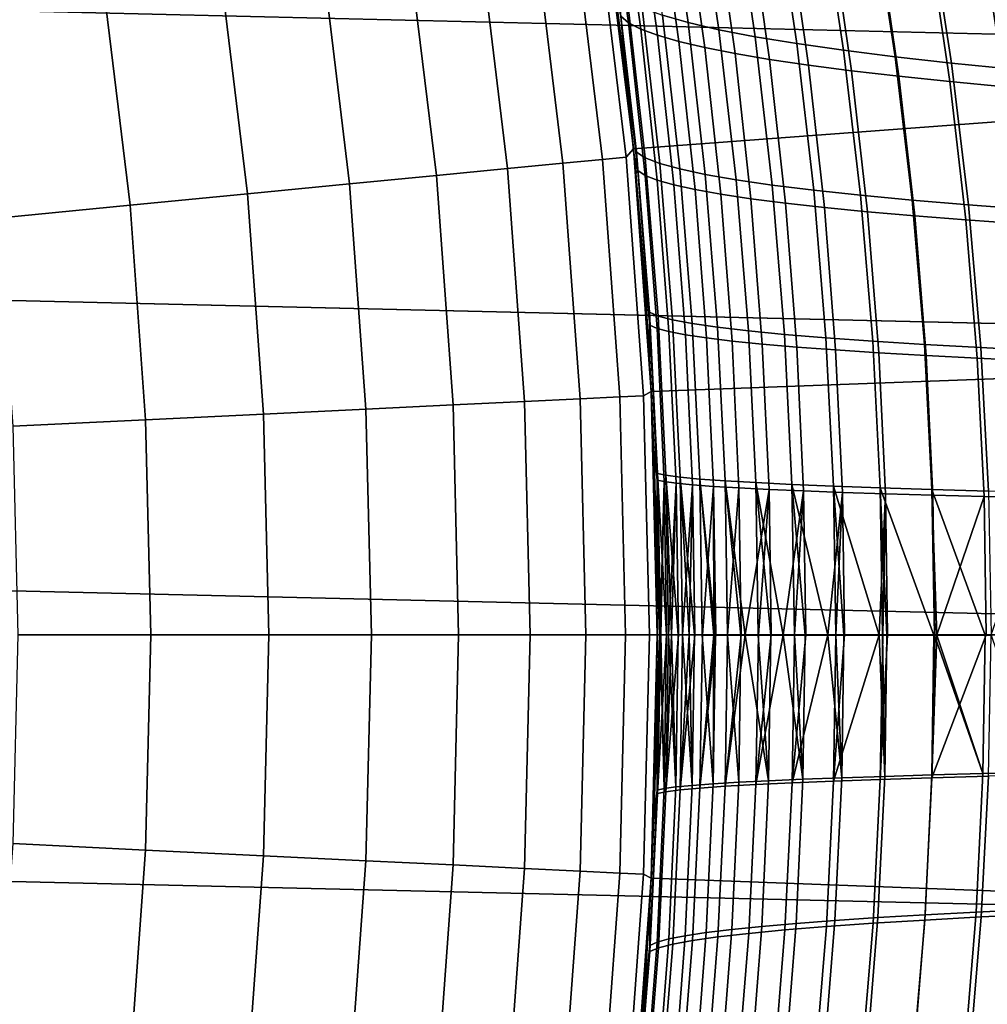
# Model space of a CAD drawing. Header units: metres. Extents: x -28 to 70, y -212 to 27.
# Tile 112 of 220: x 19.17 to 23.47, y -1.64 to 2.73. Entities that reach past the tile are written whole.
import ezdxf

# ---------------------------------------------------------------- set-up
doc = ezdxf.new("R2010")
doc.units = ezdxf.units.M
doc.layers.add('solid_10_261_012_XXX', color=7, linetype='CONTINUOUS')

msp = doc.modelspace()

# ---------------------------------------------------------------- linework, layer by layer
at = {"layer": 'solid_10_261_012_XXX'}
for points in [[(-27.017729, 5.127612, -5), (27.228367, 3.855639, -5), (27.379168, 2.575108, -5), (-27.228367, 3.855639, -5)], [(-27.228367, 3.855639, -5), (27.379168, 2.575108, -5), (27.469772, 1.288988, -5), (-27.379168, 2.575108, -5)], [(26.733286, 3.785687), (21.761885, 3.228059), (21.894062, 2.156389), (26.881365, 2.528287)], [(21.872377, 2.716469, 141.644547), (21.777342, 3.391429, 141.580063), (21.741512, 3.426363, 142.000519), (21.838116, 2.744823, 142.065857)], [(22.02277, 2.74932, 87.362167), (21.924425, 3.426332, 87.429764), (22.039148, 3.386055, 87.881203), (22.136496, 2.716966, 87.814186)], [(21.777342, 3.391429, 141.580063), (21.872377, 2.716469, 141.644547), (21.926979, 2.688334, 141.225174), (21.833256, 3.35673, 141.161423)], [(22.136496, 2.716966, 87.814186), (22.039148, 3.386055, 87.881203), (22.177393, 3.346408, 88.326149), (22.274008, 2.685142, 88.259613)], [(21.833256, 3.35673, 141.161423), (21.926979, 2.688334, 141.225174), (22.001736, 2.660483, 140.808731), (21.909086, 3.322349, 140.745605)], [(21.909086, 3.322349, 140.745605), (22.001736, 2.660483, 140.808731), (22.096466, 2.632979, 140.396194), (22.00466, 3.288369, 140.333618)], [(22.274008, 2.685142, 88.259613), (22.177393, 3.346408, 88.326149), (22.338949, 3.307513, 88.763283), (22.43508, 2.653943, 88.697128)], [(22.00466, 3.288369, 140.333618), (22.096466, 2.632979, 140.396194), (22.210983, 2.605885, 139.988586), (22.119804, 3.254873, 139.926422)], [(22.43508, 2.653943, 88.697128), (22.338949, 3.307513, 88.763283), (22.523577, 3.269485, 89.191292), (22.619452, 2.623461, 89.125404)], [(22.119804, 3.254873, 139.926422), (22.210983, 2.605885, 139.988586), (22.345104, 2.579267, 139.586884), (22.254347, 3.221944, 139.525055)], [(22.619452, 2.623461, 89.125404), (22.523577, 3.269485, 89.191292), (22.730732, 3.2324, 89.608948), (22.826555, 2.593754, 89.543236)], [(21.761883, 3.22807, 143.052673), (21.734716, 3.173733, 144.688995), (21.862669, 2.119949, 144.688995), (21.894064, 2.156377, 143.052673)], [(21.862736, 2.453736, 142.509262), (21.813395, 2.859344, 142.476227), (21.761883, 3.22807, 143.052673), (21.894064, 2.156377, 143.052673)], [(21.904497, 2.047683, 85.462357), (21.894062, 2.156389), (21.761885, 3.228059), (21.862711, 2.453942, 85.490135)], [(21.813454, 2.858888, 85.523102), (21.862711, 2.453942, 85.490135), (21.761885, 3.228059)], [(22.254347, 3.221944, 139.525055), (22.345104, 2.579267, 139.586884), (22.498646, 2.553186, 139.192093), (22.408119, 3.189665, 139.130478)], [(22.408119, 3.189665, 139.130478), (22.498646, 2.553186, 139.192093), (22.671356, 2.527701, 138.805176), (22.580879, 3.15811, 138.743698)], [(22.826555, 2.593754, 89.543236), (22.730732, 3.2324, 89.608948), (22.959702, 3.196308, 90.015053), (23.05567, 2.564861, 89.949432)], [(23.05567, 2.564861, 89.949432), (22.959702, 3.196308, 90.015053), (23.209784, 3.161261, 90.408417), (23.306063, 2.536823, 90.342819)], [(21.757309, 2.109732, 146.340485), (21.629974, 3.158438, 146.340485), (21.455101, 3.132903, 147.985901), (21.581408, 2.092676, 147.985901)], [(21.862669, 2.119949, 144.688995), (21.734716, 3.173733, 144.688995), (21.629974, 3.158438, 146.340485), (21.757309, 2.109732, 146.340485)], [(22.580879, 3.15811, 138.743698), (22.671356, 2.527701, 138.805176), (22.86274, 2.502844, 138.427017), (22.772144, 3.127323, 138.365601)], [(23.306063, 2.536823, 90.342819), (23.209784, 3.161261, 90.408417), (23.480263, 3.127309, 90.787872), (23.577009, 2.509678, 90.722221)], [(21.581408, 2.092676, 147.985901), (21.455101, 3.132903, 147.985901), (21.210423, 3.097174, 149.622192), (21.335289, 2.06881, 149.622192)], [(22.772144, 3.127323, 138.365601), (22.86274, 2.502844, 138.427017), (23.072241, 2.478641, 138.058533), (22.981371, 3.097338, 137.99707)], [(21.335289, 2.06881, 149.622192), (21.210423, 3.097174, 149.622192), (20.896389, 3.051319, 151.246353), (21.019407, 2.03818, 151.246353)], [(22.981371, 3.097338, 137.99707), (23.072241, 2.478641, 138.058533), (23.299307, 2.45512, 137.700607), (23.208021, 3.068192, 137.639038)], [(23.208021, 3.068192, 137.639038), (23.299307, 2.45512, 137.700607), (23.543385, 2.432306, 137.354095), (23.45155, 3.039921, 137.292358)], [(21.019407, 2.03818, 151.246353), (20.896389, 3.051319, 151.246353), (20.513582, 2.995421, 152.855377), (20.634346, 2.000842, 152.855377)], [(23.45155, 3.039921, 137.292358), (23.543385, 2.432306, 137.354095), (23.803919, 2.410227, 137.019897), (23.711416, 3.012559, 136.957932)], [(20.634346, 2.000842, 152.855377), (20.513582, 2.995421, 152.855377), (20.062708, 2.929584, 154.446289), (20.180819, 1.956865, 154.446289)], [(20.180819, 1.956865, 154.446289), (20.062708, 2.929584, 154.446289), (19.544601, 2.853929, 156.016159), (19.65966, 1.90633, 156.016159)], [(19.65966, 1.90633, 156.016159), (19.544601, 2.853929, 156.016159), (18.960217, 2.768596, 157.562057), (19.071836, 1.849331, 157.562057)], [(21.838116, 2.744823, 142.065857), (21.813395, 2.859344, 142.476227), (21.862736, 2.453736, 142.509262)], [(21.826601, 2.848615, 85.979744), (21.907343, 2.142213, 85.925392), (21.862711, 2.453942, 85.490135), (21.813454, 2.858888, 85.523102)], [(21.867596, 2.81524, 86.443619), (21.946835, 2.117059, 86.389969), (21.907343, 2.142213, 85.925392), (21.826601, 2.848615, 85.979744)], [(21.946835, 2.117059, 86.389969), (21.867596, 2.81524, 86.443619), (21.933062, 2.78211, 86.904869), (22.011066, 2.092104, 86.851822)], [(22.011066, 2.092104, 86.851822), (21.933062, 2.78211, 86.904869), (22.02277, 2.74932, 87.362167), (22.099792, 2.067421, 87.309631)], [(21.838116, 2.744823, 142.065857), (21.862736, 2.453736, 142.509262), (21.904577, 2.04682, 142.537155), (21.913364, 2.060642, 142.116272)], [(21.946377, 2.039124, 141.694275), (21.872377, 2.716469, 141.644547), (21.838116, 2.744823, 142.065857), (21.913364, 2.060642, 142.116272)], [(21.872377, 2.716469, 141.644547), (21.946377, 2.039124, 141.694275), (21.999928, 2.017792, 141.274292), (21.926979, 2.688334, 141.225174)], [(22.099792, 2.067421, 87.309631), (22.02277, 2.74932, 87.362167), (22.136496, 2.716966, 87.814186), (22.212767, 2.043079, 87.762085)], [(22.212767, 2.043079, 87.762085), (22.136496, 2.716966, 87.814186), (22.274008, 2.685142, 88.259613), (22.349749, 2.019149, 88.207848)], [(21.926979, 2.688334, 141.225174), (21.999928, 2.017792, 141.274292), (22.073826, 1.996691, 140.85733), (22.001736, 2.660483, 140.808731)], [(22.349749, 2.019149, 88.207848), (22.274008, 2.685142, 88.259613), (22.43508, 2.653943, 88.697128), (22.51049, 1.995702, 88.645622)], [(22.001736, 2.660483, 140.808731), (22.073826, 1.996691, 140.85733), (22.167875, 1.975867, 140.444382), (22.096466, 2.632979, 140.396194)], [(22.096466, 2.632979, 140.396194), (22.167875, 1.975867, 140.444382), (22.281883, 1.955367, 140.036423), (22.210983, 2.605885, 139.988586)], [(22.51049, 1.995702, 88.645622), (22.43508, 2.653943, 88.697128), (22.619452, 2.623461, 89.125404), (22.694717, 1.972806, 89.074081)], [(22.694717, 1.972806, 89.074081), (22.619452, 2.623461, 89.125404), (22.826555, 2.593754, 89.543236), (22.901844, 1.950504, 89.492012)], [(22.210983, 2.605885, 139.988586), (22.281883, 1.955367, 140.036423), (22.415657, 1.935236, 139.63446), (22.345104, 2.579267, 139.586884)], [(22.345104, 2.579267, 139.586884), (22.415657, 1.935236, 139.63446), (22.569004, 1.91552, 139.239471), (22.498646, 2.553186, 139.192093)], [(22.901844, 1.950504, 89.492012), (22.826555, 2.593754, 89.543236), (23.05567, 2.564861, 89.949432), (23.131134, 1.928825, 89.898239)], [(-27.379168, 2.575108, -5), (27.469772, 1.288988, -5), (27.5, 0, -5), (-27.469772, 1.288988, -5)], [(22.498646, 2.553186, 139.192093), (22.569004, 1.91552, 139.239471), (22.741661, 1.89626, 138.852432), (22.671356, 2.527701, 138.805176)], [(23.131134, 1.928825, 89.898239), (23.05567, 2.564861, 89.949432), (23.306063, 2.536823, 90.342819), (23.38184, 1.907799, 90.291603)], [(23.38184, 1.907799, 90.291603), (23.306063, 2.536823, 90.342819), (23.577009, 2.509678, 90.722221), (23.653223, 1.887456, 90.670929)], [(26.881365, 2.528287), (21.894062, 2.156389), (21.973499, 1.079484), (26.970339, 1.265199)], [(22.671356, 2.527701, 138.805176), (22.741661, 1.89626, 138.852432), (22.933123, 1.877479, 138.474243), (22.86274, 2.502844, 138.427017)], [(22.86274, 2.502844, 138.427017), (22.933123, 1.877479, 138.474243), (23.142828, 1.859196, 138.105789), (23.072241, 2.478641, 138.058533)], [(21.907343, 2.142213, 85.925392), (21.904497, 2.047683, 85.462357), (21.862711, 2.453942, 85.490135)], [(21.904577, 2.04682, 142.537155), (21.862736, 2.453736, 142.509262), (21.894064, 2.156377, 143.052673)], [(23.072241, 2.478641, 138.058533), (23.142828, 1.859196, 138.105789), (23.370211, 1.841429, 137.74794), (23.299307, 2.45512, 137.700607)], [(23.299307, 2.45512, 137.700607), (23.370211, 1.841429, 137.74794), (23.614708, 1.824196, 137.401566), (23.543385, 2.432306, 137.354095)], [(21.894064, 2.156377, 143.052673), (21.862669, 2.119949, 144.688995), (21.93956, 1.061214, 144.688995), (21.973499, 1.079489, 143.052673)], [(21.984638, 0.82201, 85.409859), (21.973499, 1.079484), (21.894062, 2.156389), (21.965498, 1.231631, 85.422272)], [(21.93877, 1.640225, 85.439758), (21.965498, 1.231631, 85.422272), (21.894062, 2.156389)], [(21.904497, 2.047683, 85.462357), (21.93877, 1.640225, 85.439758), (21.894062, 2.156389)], [(21.938879, 1.638765, 142.559937), (21.904577, 2.04682, 142.537155), (21.894064, 2.156377, 143.052673), (21.973499, 1.079489, 143.052673)], [(21.907343, 2.142213, 85.925392), (21.965384, 1.431397, 85.88665), (21.93877, 1.640225, 85.439758), (21.904497, 2.047683, 85.462357)], [(21.946835, 2.117059, 86.389969), (22.003799, 1.414571, 86.351692), (21.965384, 1.431397, 85.88665), (21.907343, 2.142213, 85.925392)], [(21.83383, 1.056099, 146.340485), (21.757309, 2.109732, 146.340485), (21.581408, 2.092676, 147.985901), (21.65731, 1.047561, 147.985901)], [(21.93956, 1.061214, 144.688995), (21.862669, 2.119949, 144.688995), (21.757309, 2.109732, 146.340485), (21.83383, 1.056099, 146.340485)], [(22.003799, 1.414571, 86.351692), (21.946835, 2.117059, 86.389969), (22.011066, 2.092104, 86.851822), (22.067156, 1.397883, 86.81395)], [(21.410324, 1.035614, 149.622192), (21.335289, 2.06881, 149.622192), (21.019407, 2.03818, 151.246353), (21.093332, 1.020282, 151.246353)], [(21.65731, 1.047561, 147.985901), (21.581408, 2.092676, 147.985901), (21.335289, 2.06881, 149.622192), (21.410324, 1.035614, 149.622192)], [(21.967197, 1.374594, 142.151978), (21.913364, 2.060642, 142.116272), (21.904577, 2.04682, 142.537155), (21.938879, 1.638765, 142.559937)], [(21.999292, 1.360137, 141.729462), (21.946377, 2.039124, 141.694275), (21.913364, 2.060642, 142.116272), (21.967197, 1.374594, 142.151978)], [(22.067156, 1.397883, 86.81395), (22.011066, 2.092104, 86.851822), (22.099792, 2.067421, 87.309631), (22.155195, 1.38138, 87.272102)], [(22.155195, 1.38138, 87.272102), (22.099792, 2.067421, 87.309631), (22.212767, 2.043079, 87.762085), (22.267662, 1.365111, 87.724823)], [(21.093332, 1.020282, 151.246353), (21.019407, 2.03818, 151.246353), (20.634346, 2.000842, 152.855377), (20.706917, 1.001591, 152.855377)], [(21.946377, 2.039124, 141.694275), (21.999292, 1.360137, 141.729462), (22.052069, 1.345818, 141.309021), (21.999928, 2.017792, 141.274292)], [(21.999928, 2.017792, 141.274292), (22.052069, 1.345818, 141.309021), (22.125324, 1.331664, 140.891663), (22.073826, 1.996691, 140.85733)], [(22.267662, 1.365111, 87.724823), (22.212767, 2.043079, 87.762085), (22.349749, 2.019149, 88.207848), (22.404297, 1.349121, 88.170807)], [(22.404297, 1.349121, 88.170807), (22.349749, 2.019149, 88.207848), (22.51049, 1.995702, 88.645622), (22.564844, 1.33346, 88.608734)], [(20.706917, 1.001591, 152.855377), (20.634346, 2.000842, 152.855377), (20.180819, 1.956865, 154.446289), (20.251795, 0.979577, 154.446289)], [(22.073826, 1.996691, 140.85733), (22.125324, 1.331664, 140.891663), (22.218859, 1.317706, 140.478378), (22.167875, 1.975867, 140.444382)], [(22.167875, 1.975867, 140.444382), (22.218859, 1.317706, 140.478378), (22.332474, 1.303972, 140.070145), (22.281883, 1.955367, 140.036423)], [(22.564844, 1.33346, 88.608734), (22.51049, 1.995702, 88.645622), (22.694717, 1.972806, 89.074081), (22.74901, 1.318173, 89.037292)], [(22.74901, 1.318173, 89.037292), (22.694717, 1.972806, 89.074081), (22.901844, 1.950504, 89.492012), (22.956203, 1.303288, 89.455269)], [(20.251795, 0.979577, 154.446289), (20.180819, 1.956865, 154.446289), (19.65966, 1.90633, 156.016159), (19.728804, 0.95428, 156.016159)], [(22.281883, 1.955367, 140.036423), (22.332474, 1.303972, 140.070145), (22.465969, 1.290492, 139.667969), (22.415657, 1.935236, 139.63446)], [(22.415657, 1.935236, 139.63446), (22.465969, 1.290492, 139.667969), (22.619144, 1.277295, 139.272842), (22.569004, 1.91552, 139.239471)], [(22.956203, 1.303288, 89.455269), (22.901844, 1.950504, 89.492012), (23.131134, 1.928825, 89.898239), (23.185671, 1.288826, 89.861496)], [(23.185671, 1.288826, 89.861496), (23.131134, 1.928825, 89.898239), (23.38184, 1.907799, 90.291603), (23.436657, 1.274807, 90.254814)], [(19.728804, 0.95428, 156.016159), (19.65966, 1.90633, 156.016159), (19.071836, 1.849331, 157.562057), (19.138912, 0.925747, 157.562057)], [(22.569004, 1.91552, 139.239471), (22.619144, 1.277295, 139.272842), (22.791733, 1.264406, 138.885712), (22.741661, 1.89626, 138.852432)], [(22.741661, 1.89626, 138.852432), (22.791733, 1.264406, 138.885712), (22.983223, 1.25184, 138.507477), (22.933123, 1.877479, 138.474243)], [(23.436657, 1.274807, 90.254814), (23.38184, 1.907799, 90.291603), (23.653223, 1.887456, 90.670929), (23.708408, 1.261252, 90.634064)], [(22.933123, 1.877479, 138.474243), (22.983223, 1.25184, 138.507477), (23.193043, 1.239607, 138.139023), (23.142828, 1.859196, 138.105789)], [(23.142828, 1.859196, 138.105789), (23.193043, 1.239607, 138.139023), (23.420622, 1.227719, 137.781204), (23.370211, 1.841429, 137.74794)], [(23.370211, 1.841429, 137.74794), (23.420622, 1.227719, 137.781204), (23.665392, 1.216187, 137.434921), (23.614708, 1.824196, 137.401566)], [(21.965384, 1.431397, 85.88665), (21.965498, 1.231631, 85.422272), (21.93877, 1.640225, 85.439758)], [(21.965597, 1.229842, 142.57756), (21.938879, 1.638765, 142.559937), (21.973499, 1.079489, 143.052673)], [(21.967197, 1.374594, 142.151978), (21.938879, 1.638765, 142.559937), (21.965597, 1.229842, 142.57756)], [(21.965384, 1.431397, 85.88665), (22.000429, 0.717033, 85.863426), (21.984638, 0.82201, 85.409859), (21.965498, 1.231631, 85.422272)], [(22.003799, 1.414571, 86.351692), (22.0382, 0.708598, 86.328712), (22.000429, 0.717033, 85.863426), (21.965384, 1.431397, 85.88665)], [(22.0382, 0.708598, 86.328712), (22.003799, 1.414571, 86.351692), (22.067156, 1.397883, 86.81395), (22.101042, 0.700227, 86.791176)], [(22.101042, 0.700227, 86.791176), (22.067156, 1.397883, 86.81395), (22.155195, 1.38138, 87.272102), (22.18869, 0.691945, 87.249496)], [(21.999546, 0.687457, 142.173203), (21.967197, 1.374594, 142.151978), (21.965597, 1.229842, 142.57756), (21.984703, 0.820242, 142.590088)], [(22.031075, 0.680209, 141.75032), (21.999292, 1.360137, 141.729462), (21.967197, 1.374594, 142.151978), (21.999546, 0.687457, 142.173203)], [(21.999292, 1.360137, 141.729462), (22.031075, 0.680209, 141.75032), (22.083364, 0.673039, 141.329575), (22.052069, 1.345818, 141.309021)], [(22.18869, 0.691945, 87.249496), (22.155195, 1.38138, 87.272102), (22.267662, 1.365111, 87.724823), (22.300877, 0.683777, 87.702362)], [(22.300877, 0.683777, 87.702362), (22.267662, 1.365111, 87.724823), (22.404297, 1.349121, 88.170807), (22.437334, 0.675749, 88.148445)], [(22.052069, 1.345818, 141.309021), (22.083364, 0.673039, 141.329575), (22.15621, 0.66596, 140.911957), (22.125324, 1.331664, 140.891663)], [(22.125324, 1.331664, 140.891663), (22.15621, 0.66596, 140.911957), (22.249409, 0.658987, 140.498444), (22.218859, 1.317706, 140.478378)], [(22.218859, 1.317706, 140.478378), (22.249409, 0.658987, 140.498444), (22.362761, 0.65213, 140.090027), (22.332474, 1.303972, 140.070145)], [(22.437334, 0.675749, 88.148445), (22.404297, 1.349121, 88.170807), (22.564844, 1.33346, 88.608734), (22.597797, 0.667887, 88.586433)], [(22.597797, 0.667887, 88.586433), (22.564844, 1.33346, 88.608734), (22.74901, 1.318173, 89.037292), (22.781965, 0.660213, 89.01503)], [(22.781965, 0.660213, 89.01503), (22.74901, 1.318173, 89.037292), (22.956203, 1.303288, 89.455269), (22.989239, 0.652744, 89.433014)], [(27.469772, -1.288988, -5), (-27.5, 0, -5), (-27.469772, 1.288988, -5), (27.5, 0, -5)], [(22.332474, 1.303972, 140.070145), (22.362761, 0.65213, 140.090027), (22.496059, 0.645405, 139.687698), (22.465969, 1.290492, 139.667969)], [(22.465969, 1.290492, 139.667969), (22.496059, 0.645405, 139.687698), (22.649101, 0.638822, 139.29245), (22.619144, 1.277295, 139.272842)], [(22.619144, 1.277295, 139.272842), (22.649101, 0.638822, 139.29245), (22.821619, 0.632396, 138.905243), (22.791733, 1.264406, 138.885712)], [(22.989239, 0.652744, 89.433014), (22.956203, 1.303288, 89.455269), (23.185671, 1.288826, 89.861496), (23.218855, 0.64549, 89.839226)], [(23.218855, 0.64549, 89.839226), (23.185671, 1.288826, 89.861496), (23.436657, 1.274807, 90.254814), (23.470053, 0.638464, 90.232498)], [(23.470053, 0.638464, 90.232498), (23.436657, 1.274807, 90.254814), (23.708408, 1.261252, 90.634064), (23.742069, 0.631677, 90.611679)], [(21.984703, 0.820242, 142.590088), (21.965597, 1.229842, 142.57756), (21.973499, 1.079489, 143.052673)], [(27, 0), (26.970339, 1.265199), (21.973499, 1.079484), (22, 0)], [(22.791733, 1.264406, 138.885712), (22.821619, 0.632396, 138.905243), (23.013096, 0.62613, 138.526978), (22.983223, 1.25184, 138.507477)], [(22.983223, 1.25184, 138.507477), (23.013096, 0.62613, 138.526978), (23.222956, 0.62003, 138.158524), (23.193043, 1.239607, 138.139023)], [(23.193043, 1.239607, 138.139023), (23.222956, 0.62003, 138.158524), (23.450626, 0.6141, 137.800735), (23.420622, 1.227719, 137.781204)], [(23.420622, 1.227719, 137.781204), (23.450626, 0.6141, 137.800735), (23.695534, 0.608344, 137.454498), (23.665392, 1.216187, 137.434921)], [(21.859358, 0, 146.340485), (21.83383, 1.056099, 146.340485), (21.65731, 1.047561, 147.985901), (21.682631, 0, 147.985901)], [(21.96521, 0, 144.688995), (21.93956, 1.061214, 144.688995), (21.83383, 1.056099, 146.340485), (21.859358, 0, 146.340485)], [(22, 0, 143.052673), (21.973499, 1.079489, 143.052673), (21.93956, 1.061214, 144.688995), (21.96521, 0, 144.688995)], [(21.996174, 0.410261, 142.597565), (21.984703, 0.820242, 142.590088), (21.973499, 1.079489, 143.052673), (22, 0, 143.052673)], [(21.996189, -0.409432, 85.402412), (22, 0), (21.973499, 1.079484), (22, 0, 85.400002)], [(21.996153, 0.411411, 85.402428), (22, 0, 85.400002), (21.973499, 1.079484)], [(21.984638, 0.82201, 85.409859), (21.996153, 0.411411, 85.402428), (21.973499, 1.079484)], [(21.117994, 0, 151.246353), (21.093332, 1.020282, 151.246353), (20.706917, 1.001591, 152.855377), (20.731127, 0, 152.855377)], [(21.435356, 0, 149.622192), (21.410324, 1.035614, 149.622192), (21.093332, 1.020282, 151.246353), (21.117994, 0, 151.246353)], [(21.682631, 0, 147.985901), (21.65731, 1.047561, 147.985901), (21.410324, 1.035614, 149.622192), (21.435356, 0, 149.622192)], [(20.275471, 0, 154.446289), (20.251795, 0.979577, 154.446289), (19.728804, 0.95428, 156.016159), (19.751869, 0, 156.016159)], [(20.731127, 0, 152.855377), (20.706917, 1.001591, 152.855377), (20.251795, 0.979577, 154.446289), (20.275471, 0, 154.446289)], [(19.751869, 0, 156.016159), (19.728804, 0.95428, 156.016159), (19.138912, 0.925747, 157.562057), (19.161287, 0, 157.562057)], [(22.000429, 0.717033, 85.863426), (21.996153, 0.411411, 85.402428), (21.984638, 0.82201, 85.409859)], [(21.999546, 0.687457, 142.173203), (21.984703, 0.820242, 142.590088), (21.996174, 0.410261, 142.597565)], [(22.000429, 0.717033, 85.863426), (22.012171, -0.00001, 85.855453), (22.010281, -0.000008, 85.818588), (21.996153, 0.411411, 85.402428)], [(22.0382, 0.708598, 86.328712), (22.049726, -0.000039, 86.320763), (22.041475, -0.000032, 86.240936), (22.000429, 0.717033, 85.863426)], [(22.000429, 0.717033, 85.863426), (22.041475, -0.000032, 86.240936), (22.015638, -0.000013, 85.916328)], [(22.000429, 0.717033, 85.863426), (22.015638, -0.000013, 85.916328), (22.012171, -0.00001, 85.855453)], [(22.101042, 0.700227, 86.791176), (22.112423, -0.000083, 86.78334), (22.093403, -0.00007, 86.661285), (22.0382, 0.708598, 86.328712)], [(22.0382, 0.708598, 86.328712), (22.093403, -0.00007, 86.661285), (22.062698, -0.000048, 86.433792)], [(22.0382, 0.708598, 86.328712), (22.062698, -0.000048, 86.433792), (22.049726, -0.000039, 86.320763)], [(22.18869, 0.691945, 87.249496), (22.199997, -0.000139, 87.241837), (22.165854, -0.000118, 87.078499), (22.101042, 0.700227, 86.791176)], [(22.101042, 0.700227, 86.791176), (22.165854, -0.000118, 87.078499), (22.141108, -0.000102, 86.948997)], [(22.101042, 0.700227, 86.791176), (22.141108, -0.000102, 86.948997), (22.112423, -0.000083, 86.78334)], [(22.010328, 0.000009, 142.18045), (21.999546, 0.687457, 142.173203), (21.996174, 0.410261, 142.597565), (22, 0, 142.600006)], [(21.999546, 0.687457, 142.173203), (22.010328, 0.000009, 142.18045), (22.012197, 0.00001, 142.144058), (22.031075, 0.680209, 141.75032)], [(22.031075, 0.680209, 141.75032), (22.012197, 0.00001, 142.144058), (22.015638, 0.000013, 142.083679)], [(22.031075, 0.680209, 141.75032), (22.015638, 0.000013, 142.083679), (22.041643, 0.000034, 141.75737)], [(22.031075, 0.680209, 141.75032), (22.041643, 0.000034, 141.75737), (22.049778, 0.00004, 141.678772), (22.083364, 0.673039, 141.329575)], [(22.083364, 0.673039, 141.329575), (22.049778, 0.00004, 141.678772), (22.062698, 0.00005, 141.566208)], [(22.083364, 0.673039, 141.329575), (22.062698, 0.00005, 141.566208), (22.093761, 0.000073, 141.336304)], [(22.083364, 0.673039, 141.329575), (22.093761, 0.000073, 141.336304), (22.112495, 0.000086, 141.216202), (22.15621, 0.66596, 140.911957)], [(22.15621, 0.66596, 140.911957), (22.112495, 0.000086, 141.216202), (22.141108, 0.000106, 141.05101)], [(22.15621, 0.66596, 140.911957), (22.141108, 0.000106, 141.05101), (22.166473, 0.000123, 140.918381)], [(22.15621, 0.66596, 140.911957), (22.166473, 0.000123, 140.918381), (22.20009, 0.000145, 140.757736), (22.249409, 0.658987, 140.498444)], [(22.300877, 0.683777, 87.702362), (22.312143, -0.000204, 87.694771), (22.258579, -0.000174, 87.491417), (22.18869, 0.691945, 87.249496)], [(22.18869, 0.691945, 87.249496), (22.258579, -0.000174, 87.491417), (22.250408, -0.000169, 87.458519)], [(22.18869, 0.691945, 87.249496), (22.250408, -0.000169, 87.458519), (22.199997, -0.000139, 87.241837)], [(22.249409, 0.658987, 140.498444), (22.20009, 0.000145, 140.757736), (22.250408, 0.000176, 140.541489)], [(22.249409, 0.658987, 140.498444), (22.259529, 0.000182, 140.504791), (22.312254, 0.000213, 140.304825), (22.362761, 0.65213, 140.090027)], [(22.249409, 0.658987, 140.498444), (22.250408, 0.000176, 140.541489), (22.259529, 0.000182, 140.504791)], [(22.437334, 0.675749, 88.148445), (22.448586, -0.000275, 88.140854), (22.389919, -0.000246, 87.959503), (22.300877, 0.683777, 87.702362)], [(22.300877, 0.683777, 87.702362), (22.389919, -0.000246, 87.959503), (22.371422, -0.000236, 87.8993)], [(22.300877, 0.683777, 87.702362), (22.371422, -0.000236, 87.8993), (22.312143, -0.000204, 87.694771)], [(22.597797, 0.667887, 88.586433), (22.60902, -0.000348, 88.57872), (22.55899, -0.000327, 88.44989), (22.437334, 0.675749, 88.148445)], [(22.437334, 0.675749, 88.148445), (22.55899, -0.000327, 88.44989), (22.504177, -0.000302, 88.301132)], [(22.437334, 0.675749, 88.148445), (22.504177, -0.000302, 88.301132), (22.448586, -0.000275, 88.140854)], [(22.781965, 0.660213, 89.01503), (22.793186, -0.000421, 89.00721), (22.75728, -0.000408, 88.928543), (22.597797, 0.667887, 88.586433)], [(22.597797, 0.667887, 88.586433), (22.75728, -0.000408, 88.928543), (22.656569, -0.000368, 88.69574)], [(22.597797, 0.667887, 88.586433), (22.656569, -0.000368, 88.69574), (22.60902, -0.000348, 88.57872)], [(22.989239, 0.652744, 89.433014), (23.000536, -0.00049, 89.425201), (22.984629, -0.000486, 89.395065), (22.781965, 0.660213, 89.01503)], [(22.781965, 0.660213, 89.01503), (22.984629, -0.000486, 89.395065), (22.828382, -0.000434, 89.082329)], [(22.781965, 0.660213, 89.01503), (22.828382, -0.000434, 89.082329), (22.793186, -0.000421, 89.00721)], [(22.362761, 0.65213, 140.090027), (22.312254, 0.000213, 140.304825), (22.372768, 0.000247, 140.096268)], [(22.362761, 0.65213, 140.090027), (22.372768, 0.000247, 140.096268), (22.389919, 0.000256, 140.040497), (22.496059, 0.645405, 139.687698)], [(22.496059, 0.645405, 139.687698), (22.389919, 0.000256, 140.040497), (22.448711, 0.000287, 139.85878)], [(22.496059, 0.645405, 139.687698), (22.448711, 0.000287, 139.85878), (22.505987, 0.000316, 139.693817)], [(22.496059, 0.645405, 139.687698), (22.505987, 0.000316, 139.693817), (22.55899, 0.000341, 139.55011), (22.649101, 0.638822, 139.29245)], [(22.649101, 0.638822, 139.29245), (22.55899, 0.000341, 139.55011), (22.609159, 0.000364, 139.420929)], [(22.649101, 0.638822, 139.29245), (22.609159, 0.000364, 139.420929), (22.658911, 0.000385, 139.29863)], [(22.649101, 0.638822, 139.29245), (22.658911, 0.000385, 139.29863), (22.75728, 0.000425, 139.071457), (22.821619, 0.632396, 138.905243)], [(22.821619, 0.632396, 138.905243), (22.75728, 0.000425, 139.071457), (22.793337, 0.000439, 138.992462)], [(22.821619, 0.632396, 138.905243), (22.793337, 0.000439, 138.992462), (22.831316, 0.000453, 138.911484)], [(22.821619, 0.632396, 138.905243), (22.831316, 0.000453, 138.911484), (22.984629, 0.000507, 138.604935), (23.013096, 0.62613, 138.526978)], [(23.013096, 0.62613, 138.526978), (22.984629, 0.000507, 138.604935), (23.000696, 0.000512, 138.574493)], [(23.218855, 0.64549, 89.839226), (23.230247, -0.000555, 89.831406), (23.228352, -0.000554, 89.828255), (22.989239, 0.652744, 89.433014)], [(22.989239, 0.652744, 89.433014), (23.228352, -0.000554, 89.828255), (23.019188, -0.000496, 89.460175)], [(22.989239, 0.652744, 89.433014), (23.019188, -0.000496, 89.460175), (23.000536, -0.00049, 89.425201)], [(23.013096, 0.62613, 138.526978), (23.000696, 0.000512, 138.574493), (23.022768, 0.000519, 138.533157)], [(23.013096, 0.62613, 138.526978), (23.022768, 0.000519, 138.533157), (23.230412, 0.000579, 138.16832), (23.222956, 0.62003, 138.158524)], [(23.470053, 0.638464, 90.232498), (23.481539, -0.000611, 90.22464), (23.455242, -0.000606, 90.185608), (23.218855, 0.64549, 89.839226)], [(23.218855, 0.64549, 89.839226), (23.455242, -0.000606, 90.185608), (23.240498, -0.000557, 89.848404)], [(23.218855, 0.64549, 89.839226), (23.240498, -0.000557, 89.848404), (23.230247, -0.000555, 89.831406)], [(23.222956, 0.62003, 138.158524), (23.230412, 0.000579, 138.16832), (23.232645, 0.000579, 138.164612)], [(23.222956, 0.62003, 138.158524), (23.232645, 0.000579, 138.164612), (23.240498, 0.000581, 138.151596), (23.450626, 0.6141, 137.800735)], [(23.450626, 0.6141, 137.800735), (23.240498, 0.000581, 138.151596), (23.460283, 0.000633, 137.80687)], [(23.450626, 0.6141, 137.800735), (23.460283, 0.000633, 137.80687), (23.481707, 0.000638, 137.775116), (23.695534, 0.608344, 137.454498)], [(22.010281, -0.000008, 85.818588), (22, 0, 85.400002), (21.996153, 0.411411, 85.402428)], [(22, 0, 142.600006), (21.996174, 0.410261, 142.597565), (22, 0, 143.052673)], [(27.379168, -2.575108, -5), (-27.469772, -1.288988, -5), (-27.5, 0, -5), (27.469772, -1.288988, -5)], [(19.728804, -0.95428, 156.016159), (19.751869, 0, 156.016159), (19.161287, 0, 157.562057), (19.138912, -0.925747, 157.562057)], [(20.251795, -0.979577, 154.446289), (20.275471, 0, 154.446289), (19.751869, 0, 156.016159), (19.728804, -0.95428, 156.016159)], [(20.706917, -1.001591, 152.855377), (20.731127, 0, 152.855377), (20.275471, 0, 154.446289), (20.251795, -0.979577, 154.446289)], [(21.093332, -1.020282, 151.246353), (21.117994, 0, 151.246353), (20.731127, 0, 152.855377), (20.706917, -1.001591, 152.855377)], [(21.410324, -1.035614, 149.622192), (21.435356, 0, 149.622192), (21.117994, 0, 151.246353), (21.093332, -1.020282, 151.246353)], [(21.65731, -1.047561, 147.985901), (21.682631, 0, 147.985901), (21.435356, 0, 149.622192), (21.410324, -1.035614, 149.622192)], [(21.83383, -1.056099, 146.340485), (21.859358, 0, 146.340485), (21.682631, 0, 147.985901), (21.65731, -1.047561, 147.985901)], [(21.93956, -1.061214, 144.688995), (21.96521, 0, 144.688995), (21.859358, 0, 146.340485), (21.83383, -1.056099, 146.340485)], [(21.973499, -1.079489, 143.052673), (22, 0, 143.052673), (21.96521, 0, 144.688995), (21.93956, -1.061214, 144.688995)], [(21.996151, -0.411536, 142.597565), (22, 0, 142.600006), (22, 0, 143.052673), (21.973499, -1.079489, 143.052673)], [(21.996189, -0.409432, 85.402412), (21.98476, -0.818714, 85.409874), (21.973499, -1.079484), (22, 0)], [(26.970339, -1.26519), (27, 0), (22, 0), (21.973499, -1.079484)], [(22.000893, -0.703539, 142.136368), (22.012197, 0.00001, 142.144058), (22.010328, 0.000009, 142.18045), (21.996151, -0.411536, 142.597565)], [(22.010328, 0.000009, 142.18045), (22, 0, 142.600006), (21.996151, -0.411536, 142.597565)], [(22.041643, 0.000034, 141.75737), (22.000893, -0.703539, 142.136368), (22.038677, -0.695285, 141.671097), (22.049778, 0.00004, 141.678772)], [(22.015638, 0.000013, 142.083679), (22.000893, -0.703539, 142.136368), (22.041643, 0.000034, 141.75737)], [(22.015638, 0.000013, 142.083679), (22.012197, 0.00001, 142.144058), (22.000893, -0.703539, 142.136368)], [(22.093761, 0.000073, 141.336304), (22.038677, -0.695285, 141.671097), (22.101534, -0.687093, 141.208649), (22.112495, 0.000086, 141.216202)], [(22.062698, 0.00005, 141.566208), (22.038677, -0.695285, 141.671097), (22.093761, 0.000073, 141.336304)], [(22.062698, 0.00005, 141.566208), (22.049778, 0.00004, 141.678772), (22.038677, -0.695285, 141.671097)], [(22.166473, 0.000123, 140.918381), (22.101534, -0.687093, 141.208649), (22.189194, -0.678988, 140.750336), (22.20009, 0.000145, 140.757736)], [(22.141108, 0.000106, 141.05101), (22.101534, -0.687093, 141.208649), (22.166473, 0.000123, 140.918381)], [(22.141108, 0.000106, 141.05101), (22.112495, 0.000086, 141.216202), (22.101534, -0.687093, 141.208649)], [(22.259529, 0.000182, 140.504791), (22.189194, -0.678988, 140.750336), (22.301392, -0.670996, 140.297501), (22.312254, 0.000213, 140.304825)], [(22.250408, 0.000176, 140.541489), (22.189194, -0.678988, 140.750336), (22.259529, 0.000182, 140.504791)], [(22.250408, 0.000176, 140.541489), (22.20009, 0.000145, 140.757736), (22.189194, -0.678988, 140.750336)], [(22.389919, 0.000256, 140.040497), (22.301392, -0.670996, 140.297501), (22.437859, -0.66314, 139.85144), (22.448711, 0.000287, 139.85878)], [(22.372768, 0.000247, 140.096268), (22.301392, -0.670996, 140.297501), (22.389919, 0.000256, 140.040497)], [(22.372768, 0.000247, 140.096268), (22.312254, 0.000213, 140.304825), (22.301392, -0.670996, 140.297501)], [(22.55899, 0.000341, 139.55011), (22.437859, -0.66314, 139.85144), (22.598331, -0.655445, 139.413467), (22.609159, 0.000364, 139.420929)], [(22.505987, 0.000316, 139.693817), (22.437859, -0.66314, 139.85144), (22.55899, 0.000341, 139.55011)], [(22.505987, 0.000316, 139.693817), (22.448711, 0.000287, 139.85878), (22.437859, -0.66314, 139.85144)], [(22.75728, 0.000425, 139.071457), (22.598331, -0.655445, 139.413467), (22.782509, -0.647936, 138.984894), (22.793337, 0.000439, 138.992462)], [(22.658911, 0.000385, 139.29863), (22.598331, -0.655445, 139.413467), (22.75728, 0.000425, 139.071457)], [(22.658911, 0.000385, 139.29863), (22.609159, 0.000364, 139.420929), (22.598331, -0.655445, 139.413467)], [(22.984629, 0.000507, 138.604935), (22.782509, -0.647936, 138.984894), (22.989788, -0.640627, 138.56694), (23.000696, 0.000512, 138.574493)], [(22.831316, 0.000453, 138.911484), (22.782509, -0.647936, 138.984894), (22.984629, 0.000507, 138.604935)], [(22.831316, 0.000453, 138.911484), (22.793337, 0.000439, 138.992462), (22.782509, -0.647936, 138.984894)], [(23.022768, 0.000519, 138.533157), (22.989788, -0.640627, 138.56694), (23.21941, -0.633531, 138.160751), (23.230412, 0.000579, 138.16832)], [(23.000696, 0.000512, 138.574493), (22.989788, -0.640627, 138.56694), (23.022768, 0.000519, 138.533157)], [(23.460283, 0.000633, 137.80687), (23.21941, -0.633531, 138.160751), (23.47061, -0.626659, 137.767502), (23.481707, 0.000638, 137.775116)], [(23.240498, 0.000581, 138.151596), (23.21941, -0.633531, 138.160751), (23.460283, 0.000633, 137.80687)], [(23.240498, 0.000581, 138.151596), (23.232645, 0.000579, 138.164612), (23.21941, -0.633531, 138.160751)], [(23.232645, 0.000579, 138.164612), (23.230412, 0.000579, 138.16832), (23.21941, -0.633531, 138.160751)], [(22.010281, -0.000008, 85.818588), (21.999456, -0.688823, 85.825851), (21.996189, -0.409432, 85.402412), (22, 0, 85.400002)], [(22.012171, -0.00001, 85.855453), (22.030865, -0.681549, 86.248016), (21.999456, -0.688823, 85.825851), (22.010281, -0.000008, 85.818588)], [(22.012171, -0.00001, 85.855453), (22.015638, -0.000013, 85.916328), (22.030865, -0.681549, 86.248016)], [(22.015638, -0.000013, 85.916328), (22.041475, -0.000032, 86.240936), (22.030865, -0.681549, 86.248016)], [(22.030865, -0.681549, 86.248016), (22.041475, -0.000032, 86.240936), (22.049726, -0.000039, 86.320763), (22.082964, -0.674353, 86.668045)], [(22.049726, -0.000039, 86.320763), (22.062698, -0.000048, 86.433792), (22.082964, -0.674353, 86.668045)], [(22.062698, -0.000048, 86.433792), (22.093403, -0.00007, 86.661285), (22.082964, -0.674353, 86.668045)], [(22.082964, -0.674353, 86.668045), (22.093403, -0.00007, 86.661285), (22.112423, -0.000083, 86.78334), (22.15555, -0.667248, 87.084976)], [(22.112423, -0.000083, 86.78334), (22.141108, -0.000102, 86.948997), (22.15555, -0.667248, 87.084976)], [(22.141108, -0.000102, 86.948997), (22.165854, -0.000118, 87.078499), (22.15555, -0.667248, 87.084976)], [(22.15555, -0.667248, 87.084976), (22.165854, -0.000118, 87.078499), (22.199997, -0.000139, 87.241837), (22.248419, -0.660246, 87.49781)], [(22.199997, -0.000139, 87.241837), (22.250408, -0.000169, 87.458519), (22.248419, -0.660246, 87.49781)], [(22.250408, -0.000169, 87.458519), (22.258579, -0.000174, 87.491417), (22.248419, -0.660246, 87.49781)], [(22.248419, -0.660246, 87.49781), (22.258579, -0.000174, 87.491417), (22.312143, -0.000204, 87.694771), (22.361372, -0.653362, 87.905579)], [(22.312143, -0.000204, 87.694771), (22.371422, -0.000236, 87.8993), (22.361372, -0.653362, 87.905579)], [(22.361372, -0.653362, 87.905579), (22.371422, -0.000236, 87.8993), (22.389919, -0.000246, 87.959503), (22.494207, -0.646607, 88.307281)], [(22.389919, -0.000246, 87.959503), (22.448586, -0.000275, 88.140854), (22.494207, -0.646607, 88.307281)], [(22.448586, -0.000275, 88.140854), (22.504177, -0.000302, 88.301132), (22.494207, -0.646607, 88.307281)], [(22.494207, -0.646607, 88.307281), (22.504177, -0.000302, 88.301132), (22.55899, -0.000327, 88.44989), (22.646719, -0.639996, 88.70195)], [(22.55899, -0.000327, 88.44989), (22.60902, -0.000348, 88.57872), (22.646719, -0.639996, 88.70195)], [(22.60902, -0.000348, 88.57872), (22.656569, -0.000368, 88.69574), (22.646719, -0.639996, 88.70195)], [(22.646719, -0.639996, 88.70195), (22.656569, -0.000368, 88.69574), (22.75728, -0.000408, 88.928543), (22.818645, -0.63354, 89.088608)], [(22.75728, -0.000408, 88.928543), (22.793186, -0.000421, 89.00721), (22.818645, -0.63354, 89.088608)], [(22.793186, -0.000421, 89.00721), (22.828382, -0.000434, 89.082329), (22.818645, -0.63354, 89.088608)], [(22.818645, -0.63354, 89.088608), (22.828382, -0.000434, 89.082329), (22.984629, -0.000486, 89.395065), (23.009472, -0.627245, 89.466385)], [(22.984629, -0.000486, 89.395065), (23.000536, -0.00049, 89.425201), (23.009472, -0.627245, 89.466385)], [(23.000536, -0.00049, 89.425201), (23.019188, -0.000496, 89.460175), (23.009472, -0.627245, 89.466385)], [(23.009472, -0.627245, 89.466385), (23.019188, -0.000496, 89.460175), (23.228352, -0.000554, 89.828255), (23.21863, -0.621115, 89.834404)], [(23.21863, -0.621115, 89.834404), (23.228352, -0.000554, 89.828255), (23.230247, -0.000555, 89.831406), (23.445549, -0.615156, 90.191795)], [(23.230247, -0.000555, 89.831406), (23.240498, -0.000557, 89.848404), (23.445549, -0.615156, 90.191795)], [(23.240498, -0.000557, 89.848404), (23.455242, -0.000606, 90.185608), (23.445549, -0.615156, 90.191795)], [(23.445549, -0.615156, 90.191795), (23.455242, -0.000606, 90.185608), (23.481539, -0.000611, 90.22464), (23.689657, -0.60937, 90.537697)], [(21.984627, -0.822289, 142.590134), (21.996151, -0.411536, 142.597565), (21.973499, -1.079489, 143.052673)], [(22.000893, -0.703539, 142.136368), (21.996151, -0.411536, 142.597565), (21.984627, -0.822289, 142.590134)], [(21.999456, -0.688823, 85.825851), (21.98476, -0.818714, 85.409874), (21.996189, -0.409432, 85.402412)], [(23.415453, -1.229774, 90.211395), (23.445549, -0.615156, 90.191795), (23.689657, -0.60937, 90.537697), (23.659426, -1.218188, 90.557343)], [(22.21776, -1.320123, 87.517967), (22.248419, -0.660246, 87.49781), (22.361372, -0.653362, 87.905579), (22.33098, -1.30634, 87.925537)], [(22.33098, -1.30634, 87.925537), (22.361372, -0.653362, 87.905579), (22.494207, -0.646607, 88.307281), (22.464012, -1.292809, 88.327095)], [(22.464012, -1.292809, 88.327095), (22.494207, -0.646607, 88.307281), (22.646719, -0.639996, 88.70195), (22.616659, -1.27956, 88.721649)], [(22.598331, -0.655445, 139.413467), (22.566574, -1.308576, 139.391968), (22.75074, -1.293619, 138.963425), (22.782509, -0.647936, 138.984894)], [(22.616659, -1.27956, 88.721649), (22.646719, -0.639996, 88.70195), (22.818645, -0.63354, 89.088608), (22.788658, -1.26662, 89.108238)], [(22.782509, -0.647936, 138.984894), (22.75074, -1.293619, 138.963425), (22.957935, -1.279057, 138.545456), (22.989788, -0.640627, 138.56694)], [(22.788658, -1.26662, 89.108238), (22.818645, -0.63354, 89.088608), (23.009472, -0.627245, 89.466385), (22.979502, -1.254001, 89.485977)], [(22.989788, -0.640627, 138.56694), (22.957935, -1.279057, 138.545456), (23.187407, -1.26491, 138.139252), (23.21941, -0.633531, 138.160751)], [(22.979502, -1.254001, 89.485977), (23.009472, -0.627245, 89.466385), (23.21863, -0.621115, 89.834404), (23.188622, -1.241715, 89.853981)], [(23.21941, -0.633531, 138.160751), (23.187407, -1.26491, 138.139252), (23.438398, -1.251199, 137.745956), (23.47061, -0.626659, 137.767502)], [(23.188622, -1.241715, 89.853981), (23.21863, -0.621115, 89.834404), (23.445549, -0.615156, 90.191795), (23.415453, -1.229774, 90.211395)], [(23.47061, -0.626659, 137.767502), (23.438398, -1.251199, 137.745956), (23.710154, -1.237943, 137.36673), (23.742628, -0.62002, 137.388351)], [(21.999456, -0.688823, 85.825851), (21.966986, -1.377197, 85.84716), (21.965715, -1.227757, 85.422348), (21.98476, -0.818714, 85.409874)], [(22.030865, -0.681549, 86.248016), (21.998966, -1.362696, 86.268967), (21.966986, -1.377197, 85.84716), (21.999456, -0.688823, 85.825851)], [(22.005556, -1.387945, 141.648956), (22.038677, -0.695285, 141.671097), (22.000893, -0.703539, 142.136368), (21.967155, -1.40441, 142.114014)], [(21.998966, -1.362696, 86.268967), (22.030865, -0.681549, 86.248016), (22.082964, -0.674353, 86.668045), (22.051554, -1.348331, 86.688698)], [(22.038677, -0.695285, 141.671097), (22.005556, -1.387945, 141.648956), (22.068903, -1.371615, 141.186707), (22.101534, -0.687093, 141.208649)], [(22.051554, -1.348331, 86.688698), (22.082964, -0.674353, 86.668045), (22.15555, -0.667248, 87.084976), (22.124552, -1.33413, 87.105354)], [(22.101534, -0.687093, 141.208649), (22.068903, -1.371615, 141.186707), (22.156935, -1.355466, 140.728561), (22.189194, -0.678988, 140.750336)], [(22.124552, -1.33413, 87.105354), (22.15555, -0.667248, 87.084976), (22.248419, -0.660246, 87.49781), (22.21776, -1.320123, 87.517967)], [(22.189194, -0.678988, 140.750336), (22.156935, -1.355466, 140.728561), (22.269396, -1.339546, 140.275848), (22.301392, -0.670996, 140.297501)], [(22.301392, -0.670996, 140.297501), (22.269396, -1.339546, 140.275848), (22.406029, -1.3239, 139.82988), (22.437859, -0.66314, 139.85144)], [(22.437859, -0.66314, 139.85144), (22.406029, -1.3239, 139.82988), (22.566574, -1.308576, 139.391968), (22.598331, -0.655445, 139.413467)], [(21.967155, -1.40441, 142.114014), (22.000893, -0.703539, 142.136368), (21.984627, -0.822289, 142.590134), (21.965471, -1.232093, 142.577698)], [(21.965471, -1.232093, 142.577698), (21.984627, -0.822289, 142.590134), (21.973499, -1.079489, 143.052673)], [(21.98476, -0.818714, 85.409874), (21.965715, -1.227757, 85.422348), (21.973499, -1.079484)], [(19.65966, -1.90633, 156.016159), (19.728804, -0.95428, 156.016159), (19.138912, -0.925747, 157.562057), (19.071836, -1.849331, 157.562057)], [(20.180819, -1.956865, 154.446289), (20.251795, -0.979577, 154.446289), (19.728804, -0.95428, 156.016159), (19.65966, -1.90633, 156.016159)], [(20.634346, -2.000842, 152.855377), (20.706917, -1.001591, 152.855377), (20.251795, -0.979577, 154.446289), (20.180819, -1.956865, 154.446289)], [(21.019407, -2.03818, 151.246353), (21.093332, -1.020282, 151.246353), (20.706917, -1.001591, 152.855377), (20.634346, -2.000842, 152.855377)], [(21.335289, -2.06881, 149.622192), (21.410324, -1.035614, 149.622192), (21.093332, -1.020282, 151.246353), (21.019407, -2.03818, 151.246353)], [(21.581408, -2.092676, 147.985901), (21.65731, -1.047561, 147.985901), (21.410324, -1.035614, 149.622192), (21.335289, -2.06881, 149.622192)], [(21.757309, -2.109732, 146.340485), (21.83383, -1.056099, 146.340485), (21.65731, -1.047561, 147.985901), (21.581408, -2.092676, 147.985901)], [(21.862669, -2.119949, 144.688995), (21.93956, -1.061214, 144.688995), (21.83383, -1.056099, 146.340485), (21.757309, -2.109732, 146.340485)], [(21.894064, -2.156377, 143.052673), (21.973499, -1.079489, 143.052673), (21.93956, -1.061214, 144.688995), (21.862669, -2.119949, 144.688995)], [(21.93907, -1.63622, 85.439926), (21.90485, -2.043898, 85.462654), (21.894062, -2.156389), (21.973499, -1.079484)], [(26.881365, -2.528272), (26.970339, -1.26519), (21.973499, -1.079484), (21.894062, -2.156389)], [(21.938721, -1.640897, 142.560181), (21.965471, -1.232093, 142.577698), (21.973499, -1.079489, 143.052673), (21.894064, -2.156377, 143.052673)], [(21.965715, -1.227757, 85.422348), (21.93907, -1.63622, 85.439926), (21.973499, -1.079484)], [(23.364883, -1.844467, 90.244797), (23.415453, -1.229774, 90.211395), (23.659426, -1.218188, 90.557343), (23.608587, -1.827165, 90.590836)], [(21.967155, -1.40441, 142.114014), (21.965471, -1.232093, 142.577698), (21.938721, -1.640897, 142.560181)], [(21.966986, -1.377197, 85.84716), (21.93907, -1.63622, 85.439926), (21.965715, -1.227757, 85.422348)], [(22.566349, -1.918823, 88.75515), (22.616659, -1.27956, 88.721649), (22.788658, -1.26662, 89.108238), (22.73842, -1.899499, 89.14164)], [(22.73842, -1.899499, 89.14164), (22.788658, -1.26662, 89.108238), (22.979502, -1.254001, 89.485977), (22.929239, -1.880652, 89.519325)], [(22.957935, -1.279057, 138.545456), (22.90555, -1.914173, 138.51004), (23.13484, -1.892964, 138.103836), (23.187407, -1.26491, 138.139252)], [(22.929239, -1.880652, 89.519325), (22.979502, -1.254001, 89.485977), (23.188622, -1.241715, 89.853981), (23.138247, -1.862302, 89.887337)], [(23.187407, -1.26491, 138.139252), (23.13484, -1.892964, 138.103836), (23.385551, -1.872397, 137.71048), (23.438398, -1.251199, 137.745956)], [(23.138247, -1.862302, 89.887337), (23.188622, -1.241715, 89.853981), (23.415453, -1.229774, 90.211395), (23.364883, -1.844467, 90.244797)], [(23.438398, -1.251199, 137.745956), (23.385551, -1.872397, 137.71048), (23.656944, -1.8525, 137.331177), (23.710154, -1.237943, 137.36673)], [(27.228367, -3.855639, -5), (-27.379168, -2.575108, -5), (-27.469772, -1.288988, -5), (27.379168, -2.575108, -5)], [(22.166599, -1.979357, 87.552094), (22.21776, -1.320123, 87.517967), (22.33098, -1.30634, 87.925537), (22.280214, -1.958796, 87.959396)], [(22.280214, -1.958796, 87.959396), (22.33098, -1.30634, 87.925537), (22.464012, -1.292809, 88.327095), (22.413528, -1.938603, 88.360748)], [(22.406029, -1.3239, 139.82988), (22.353487, -1.981343, 139.794189), (22.514212, -1.958398, 139.356415), (22.566574, -1.308576, 139.391968)], [(22.413528, -1.938603, 88.360748), (22.464012, -1.292809, 88.327095), (22.616659, -1.27956, 88.721649), (22.566349, -1.918823, 88.75515)], [(22.566574, -1.308576, 139.391968), (22.514212, -1.958398, 139.356415), (22.698427, -1.935994, 138.927963), (22.75074, -1.293619, 138.963425)], [(22.75074, -1.293619, 138.963425), (22.698427, -1.935994, 138.927963), (22.90555, -1.914173, 138.51004), (22.957935, -1.279057, 138.545456)], [(21.945864, -2.042787, 86.304283), (21.998966, -1.362696, 86.268967), (22.051554, -1.348331, 86.688698), (21.999231, -2.021399, 86.723549)], [(21.999231, -2.021399, 86.723549), (22.051554, -1.348331, 86.688698), (22.124552, -1.33413, 87.105354), (22.072874, -2.00024, 87.139816)], [(22.072874, -2.00024, 87.139816), (22.124552, -1.33413, 87.105354), (22.21776, -1.320123, 87.517967), (22.166599, -1.979357, 87.552094)], [(22.156935, -1.355466, 140.728561), (22.103586, -2.028584, 140.692413), (22.21653, -2.004761, 140.23996), (22.269396, -1.339546, 140.275848)], [(22.269396, -1.339546, 140.275848), (22.21653, -2.004761, 140.23996), (22.353487, -1.981343, 139.794189), (22.406029, -1.3239, 139.82988)], [(21.966986, -1.377197, 85.84716), (21.912964, -2.064358, 85.883003), (21.90485, -2.043898, 85.462654), (21.93907, -1.63622, 85.439926)], [(21.95072, -2.077168, 141.612122), (22.005556, -1.387945, 141.648956), (21.967155, -1.40441, 142.114014), (21.911287, -2.101789, 142.076721)], [(21.998966, -1.362696, 86.268967), (21.945864, -2.042787, 86.304283), (21.912964, -2.064358, 85.883003), (21.966986, -1.377197, 85.84716)], [(22.005556, -1.387945, 141.648956), (21.95072, -2.077168, 141.612122), (22.014902, -2.052742, 141.150238), (22.068903, -1.371615, 141.186707)], [(22.068903, -1.371615, 141.186707), (22.014902, -2.052742, 141.150238), (22.103586, -2.028584, 140.692413), (22.156935, -1.355466, 140.728561)], [(21.911287, -2.101789, 142.076721), (21.967155, -1.40441, 142.114014), (21.938721, -1.640897, 142.560181), (21.904413, -2.048588, 142.537552)]]:
    msp.add_3dface(points, dxfattribs=at)

doc.saveas('drawing.dxf')
